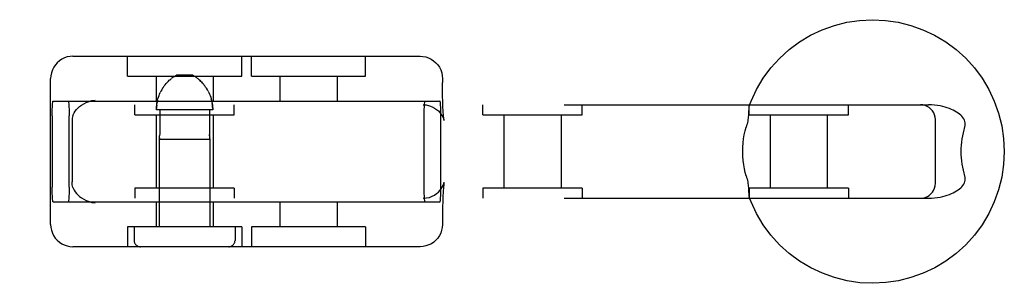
# Model space of a CAD drawing. Header units: inches. Extents: x 0 to 248, y 0 to 160.
# Tile 44 of 73: x 87.997 to 89.979, y 79.918 to 80.448. Entities that reach past the tile are written whole.
import ezdxf

# ---------------------------------------------------------------- set-up
doc = ezdxf.new("R2010")
doc.units = ezdxf.units.IN
doc.header["$LTSCALE"] = 13.627625
doc.header["$MEASUREMENT"] = 0
doc.linetypes.add('HIDDEN', pattern=[0.2, 0.1, -0.1])
doc.layers.add('DEFAULT_2', color=8, linetype='HIDDEN')

msp = doc.modelspace()

# ---------------------------------------------------------------- linework, layer by layer
at = {"layer": 'DEFAULT_2', "color": 8, "linetype": 'HIDDEN'}
for p, q in [((88.1042, 80.3743), (88.803, 80.3743)), ((88.2139, 80.3343), (88.2139, 80.3743)), ((88.4439, 80.3343), (88.4439, 80.3743)), ((88.4633, 80.3343), (88.4633, 80.3743)), ((88.6933, 80.3343), (88.6933, 80.3743)), ((88.2139, 80.3343), (88.4438, 80.3343)), ((88.2714, 80.3343), (88.2714, 80.2843)), ((88.3048, 80.3315), (88.306, 80.3323)), ((88.3071, 80.3331), (88.306, 80.3323)), ((88.3454, 80.3363), (88.3123, 80.3363)), ((88.3864, 80.3343), (88.3864, 80.2843)), ((88.4633, 80.3343), (88.6933, 80.3343)), ((88.5208, 80.3343), (88.5208, 80.2843)), ((88.6358, 80.3343), (88.6358, 80.2843)), ((88.0592, 80.0363), (88.0592, 80.3293)), ((88.2864, 80.3124), (88.2847, 80.3098)), ((88.3713, 80.3124), (88.3696, 80.3148)), ((88.373, 80.3098), (88.3713, 80.3124)), ((88.848, 80.3293), (88.848, 80.3218)), ((88.2814, 80.3041), (88.28, 80.3012)), ((88.283, 80.307), (88.2814, 80.3041)), ((88.2847, 80.3098), (88.283, 80.307)), ((88.3747, 80.307), (88.373, 80.3098)), ((88.3763, 80.3041), (88.3747, 80.307)), ((86.3677, 80.2768), (89.8263, 80.2768)), ((88.0643, 80.2843), (88.8429, 80.2843)), ((88.2289, 80.2568), (88.2289, 80.2768)), ((88.3832, 80.2858), (88.3824, 80.2889)), ((88.4289, 80.2568), (88.4289, 80.2768)), ((88.9293, 80.2568), (88.9293, 80.2768)), ((89.1293, 80.2568), (89.1293, 80.2768)), ((89.4651, 80.2568), (89.4651, 80.2768)), ((89.6651, 80.2568), (89.6651, 80.2768)), ((88.0623, 80.2543), (88.0623, 80.1113)), ((88.0965, 80.1113), (88.0965, 80.2543)), ((88.2289, 80.2568), (88.4288, 80.2568)), ((88.2714, 80.2568), (88.2714, 80.1088)), ((88.3855, 80.2663), (88.2722, 80.2663)), ((88.2788, 80.2663), (88.2788, 80.2171)), ((88.3789, 80.2663), (88.3789, 80.2171)), ((88.3864, 80.2568), (88.3864, 80.1088)), ((88.8106, 80.2543), (88.8106, 80.1113)), ((88.8449, 80.1113), (88.8449, 80.2543)), ((88.9293, 80.2568), (89.1293, 80.2568)), ((88.9718, 80.2568), (88.9718, 80.1088)), ((89.0868, 80.2568), (89.0868, 80.1088)), ((89.4651, 80.2568), (89.6651, 80.2568)), ((89.5076, 80.2568), (89.5076, 80.1088)), ((89.6226, 80.2568), (89.6226, 80.1088)), ((88.1025, 80.2438), (88.1025, 80.1217)), ((89.8402, 80.1188), (89.8402, 80.2468)), ((88.2779, 80.2075), (88.278, 80.2083)), ((88.2779, 80.2078), (88.2779, 80.2075)), ((88.2779, 80.2075), (88.3799, 80.2075)), ((88.2779, 80.2075), (88.2779, 80.0313)), ((88.278, 80.2083), (88.2781, 80.2088)), ((88.3797, 80.2083), (88.3798, 80.2078)), ((88.3798, 80.2078), (88.3799, 80.2075)), ((88.3799, 80.2075), (88.3798, 80.2076)), ((88.3799, 80.2075), (88.3799, 80.0313)), ((88.851, 80.1197), (88.8512, 80.1203)), ((88.4288, 80.1088), (88.2289, 80.1088)), ((88.2289, 80.1088), (88.2289, 80.0888)), ((88.4289, 80.1088), (88.4289, 80.0888)), ((89.1293, 80.1088), (88.9293, 80.1088)), ((88.9293, 80.1088), (88.9293, 80.0888)), ((89.1293, 80.1088), (89.1293, 80.0888)), ((89.6651, 80.1088), (89.4651, 80.1088)), ((89.4651, 80.1088), (89.4651, 80.0888)), ((89.6651, 80.1088), (89.6651, 80.0888)), ((86.3677, 80.0888), (89.8263, 80.0888)), ((88.0643, 80.0813), (88.8429, 80.0813)), ((88.2714, 80.0813), (88.2714, 80.0313)), ((88.3864, 80.0813), (88.3864, 80.0313)), ((88.5208, 80.0813), (88.5208, 80.0313)), ((88.6358, 80.0813), (88.6358, 80.0313)), ((88.848, 80.0438), (88.848, 80.0363)), ((88.4438, 80.0313), (88.2139, 80.0313)), ((88.2139, 80.0313), (88.2139, 79.9913)), ((88.2274, 80.0313), (88.2274, 80.0038)), ((88.4304, 80.0313), (88.4304, 80.0038)), ((88.4439, 80.0313), (88.4439, 79.9913)), ((88.6933, 80.0313), (88.4633, 80.0313)), ((88.4633, 80.0313), (88.4633, 79.9913)), ((88.6933, 80.0313), (88.6933, 79.9913)), ((88.803, 79.9913), (88.1042, 79.9913))]:
    msp.add_line(p, q, dxfattribs=at)
for points in [[(89.4655, 80.2749), (89.4692, 80.2842), (89.4803, 80.3077), (89.4936, 80.3299), (89.5091, 80.3508), (89.5266, 80.3701), (89.5458, 80.3876), (89.5667, 80.403), (89.5889, 80.4164), (89.6124, 80.4275), (89.6369, 80.4363), (89.6621, 80.4426), (89.6878, 80.4465), (89.7138, 80.4478), (89.7398, 80.4465), (89.7655, 80.4427), (89.7907, 80.4364), (89.8152, 80.4277), (89.8388, 80.4166), (89.8611, 80.4032), (89.882, 80.3877), (89.9013, 80.3702), (89.9188, 80.351), (89.9343, 80.3301), (89.9477, 80.3077), (89.9588, 80.2842), (89.9676, 80.2597), (89.9739, 80.2345), (89.9777, 80.2087), (89.979, 80.1828)], [(88.1042, 80.3743), (88.0984, 80.3739), (88.0927, 80.3728), (88.0872, 80.371), (88.082, 80.3684), (88.0771, 80.3652), (88.0727, 80.3614), (88.0687, 80.357), (88.0654, 80.3521), (88.0627, 80.3467), (88.0608, 80.3411), (88.0596, 80.3352), (88.0592, 80.3293)], [(88.803, 80.3743), (88.8087, 80.3739), (88.8144, 80.3728), (88.8199, 80.371), (88.8251, 80.3684), (88.83, 80.3652), (88.8345, 80.3614), (88.8384, 80.357), (88.8418, 80.3521), (88.8444, 80.3467), (88.8464, 80.3411), (88.8476, 80.3352), (88.848, 80.3293)], [(88.3071, 80.3331), (88.3083, 80.3339), (88.3093, 80.3345), (88.3103, 80.3352), (88.3113, 80.3357), (88.3123, 80.3363)], [(88.3506, 80.3331), (88.3494, 80.3339), (88.3484, 80.3345), (88.3474, 80.3352), (88.3464, 80.3357), (88.3454, 80.3363)], [(88.3506, 80.3331), (88.3517, 80.3323), (88.3529, 80.3315), (88.3542, 80.3305), (88.3555, 80.3295), (88.3568, 80.3284), (88.3582, 80.3272), (88.3597, 80.3259), (88.3612, 80.3244), (88.3628, 80.3228), (88.3644, 80.3211), (88.3661, 80.3192), (88.3678, 80.3171), (88.3696, 80.3149)], [(88.2864, 80.3124), (88.2881, 80.3148), (88.2899, 80.3171), (88.2916, 80.3192), (88.2933, 80.3211), (88.2949, 80.3228), (88.2965, 80.3244), (88.298, 80.3259), (88.2994, 80.3272), (88.3009, 80.3284), (88.3022, 80.3295)], [(88.3048, 80.3315), (88.3035, 80.3305), (88.3022, 80.3295)], [(88.3612, 80.3244), (88.3597, 80.3259), (88.3583, 80.3272), (88.3568, 80.3284), (88.3555, 80.3295)], [(88.851, 80.2458), (88.8512, 80.2453), (88.8512, 80.2452), (88.8511, 80.2458), (88.8509, 80.2469), (88.8507, 80.2485), (88.8505, 80.2507), (88.8502, 80.2535), (88.8499, 80.2569), (88.8496, 80.261), (88.8493, 80.2657), (88.849, 80.2712), (88.8488, 80.2775), (88.8485, 80.2846), (88.8483, 80.2925), (88.8481, 80.3014), (88.848, 80.3112), (88.848, 80.3218)], [(88.2722, 80.2663), (88.2722, 80.2695), (88.2724, 80.2728), (88.2727, 80.2761), (88.2732, 80.2793), (88.2738, 80.2826), (88.2745, 80.2858), (88.2753, 80.2889), (88.2763, 80.292), (88.2774, 80.2951), (88.2786, 80.2981), (88.28, 80.3012)], [(88.3763, 80.3041), (88.3777, 80.3012), (88.3791, 80.2982), (88.3803, 80.2951), (88.3814, 80.292), (88.3823, 80.2889), (88.3832, 80.2858), (88.3839, 80.2826), (88.3845, 80.2793), (88.385, 80.2761), (88.3853, 80.2728), (88.3855, 80.2695), (88.3855, 80.2663)], [(88.0623, 80.2543), (88.0623, 80.259), (88.0624, 80.2635), (88.0625, 80.2679), (88.0627, 80.2719), (88.0629, 80.2755), (88.0631, 80.2785), (88.0634, 80.281), (88.0637, 80.2828), (88.064, 80.2839), (88.0643, 80.2843)], [(88.0945, 80.2843), (88.0948, 80.2839), (88.0951, 80.2828), (88.0954, 80.281), (88.0957, 80.2785), (88.0959, 80.2755), (88.0961, 80.2719), (88.0963, 80.2679), (88.0964, 80.2635), (88.0965, 80.259), (88.0965, 80.2543)], [(88.1041, 80.2549), (88.1053, 80.2578), (88.1068, 80.2608), (88.1087, 80.2639), (88.1111, 80.267), (88.114, 80.2701), (88.1173, 80.2731), (88.1213, 80.2761), (88.1258, 80.2789), (88.1309, 80.2814), (88.1365, 80.2835), (88.1424, 80.285), (88.1486, 80.286)], [(88.2727, 80.2761), (88.2724, 80.2728), (88.2722, 80.2695)], [(88.2745, 80.2858), (88.2738, 80.2826), (88.2732, 80.2793)], [(88.3855, 80.2695), (88.3853, 80.2728), (88.385, 80.2761), (88.3845, 80.2793)], [(88.8089, 80.2768), (88.8155, 80.2763), (88.8217, 80.2749), (88.8273, 80.2728), (88.8322, 80.2702), (88.8363, 80.2674), (88.8398, 80.2643), (88.843, 80.2609), (88.8456, 80.2575), (88.8476, 80.2542), (88.8491, 80.2513), (88.85, 80.2489), (88.8507, 80.2471), (88.851, 80.2459), (88.851, 80.2458)], [(88.8126, 80.2843), (88.8123, 80.2839), (88.812, 80.2828), (88.8117, 80.281), (88.8114, 80.2785), (88.8112, 80.2755), (88.811, 80.2719), (88.8108, 80.2679), (88.8107, 80.2635), (88.8106, 80.259), (88.8106, 80.2543)], [(88.8449, 80.2543), (88.8448, 80.259), (88.8448, 80.2635), (88.8446, 80.2679), (88.8445, 80.2719), (88.8443, 80.2755), (88.844, 80.2785), (88.8438, 80.281), (88.8435, 80.2828), (88.8432, 80.2839), (88.8429, 80.2843)], [(89.4655, 80.2749), (89.4653, 80.2741), (89.465, 80.2728), (89.4647, 80.2713), (89.4646, 80.2697), (89.4645, 80.2679), (89.4644, 80.266), (89.4643, 80.2641)], [(89.4673, 80.2768), (89.4666, 80.2765), (89.4661, 80.276), (89.4656, 80.2752)], [(89.8402, 80.2468), (89.8398, 80.2517), (89.8387, 80.2562), (89.8369, 80.2606), (89.8344, 80.2645), (89.8314, 80.268), (89.8279, 80.271), (89.824, 80.2734), (89.8196, 80.2753), (89.815, 80.2764), (89.8102, 80.2768)], [(89.8991, 80.2318), (89.8999, 80.2347), (89.9002, 80.2375), (89.9002, 80.2404), (89.8996, 80.2431), (89.8987, 80.2458), (89.8974, 80.2485), (89.8957, 80.251), (89.8937, 80.2535), (89.8914, 80.2558), (89.8888, 80.258), (89.886, 80.2601), (89.883, 80.2621), (89.8797, 80.264), (89.8762, 80.2658), (89.8725, 80.2675), (89.8685, 80.2691), (89.8643, 80.2706), (89.8598, 80.2721), (89.855, 80.2733), (89.8499, 80.2744), (89.8445, 80.2754), (89.8388, 80.2761), (89.8327, 80.2766), (89.8263, 80.2768)], [(88.1041, 80.2549), (88.1034, 80.2526), (88.1029, 80.2499), (88.1026, 80.247), (88.1025, 80.2438)], [(89.4643, 80.2641), (89.4641, 80.2598), (89.464, 80.2574), (89.4639, 80.255), (89.4637, 80.2524), (89.4634, 80.2496), (89.463, 80.2468), (89.4625, 80.2439), (89.4619, 80.2408), (89.4612, 80.2378), (89.4603, 80.2348), (89.4594, 80.2318)], [(88.2783, 80.2103), (88.2784, 80.2113), (88.2785, 80.2123), (88.2786, 80.2135), (88.2787, 80.2146)], [(88.2788, 80.2171), (88.2787, 80.2159), (88.2787, 80.2146)], [(88.379, 80.2146), (88.379, 80.2159), (88.3789, 80.2171)], [(88.3789, 80.2171), (88.379, 80.2159), (88.379, 80.2146), (88.3791, 80.2135), (88.3792, 80.2123), (88.3793, 80.2113), (88.3794, 80.2103)], [(89.4524, 80.1828), (89.4526, 80.1914), (89.4532, 80.2), (89.4542, 80.2084), (89.4556, 80.2166), (89.4573, 80.2244), (89.4594, 80.2318)], [(89.8991, 80.2318), (89.8974, 80.2261), (89.8959, 80.2203), (89.8946, 80.2143), (89.8935, 80.2081), (89.8927, 80.2018), (89.8921, 80.1955), (89.8918, 80.1891), (89.8917, 80.1828)], [(88.2783, 80.2103), (88.2782, 80.2095), (88.2781, 80.2088), (88.278, 80.2083)], [(88.3797, 80.2083), (88.3796, 80.2088), (88.3795, 80.2095), (88.3794, 80.2103)], [(89.4594, 80.1338), (89.4575, 80.1403), (89.4558, 80.1476), (89.4544, 80.1557), (89.4533, 80.1644), (89.4526, 80.1734), (89.4524, 80.1828)], [(89.979, 80.1828), (89.9777, 80.1568), (89.9739, 80.1311), (89.9676, 80.1059), (89.9588, 80.0814), (89.9477, 80.0579), (89.9344, 80.0356), (89.9189, 80.0147), (89.9014, 79.9954), (89.8822, 79.978), (89.8613, 79.9625), (89.839, 79.9491), (89.8155, 79.938), (89.7911, 79.9292), (89.7659, 79.9229), (89.7402, 79.9191), (89.7142, 79.9178), (89.6882, 79.919), (89.6625, 79.9228), (89.6373, 79.9291), (89.6128, 79.9379), (89.5892, 79.949), (89.5669, 79.9624), (89.546, 79.9778), (89.5267, 79.9953), (89.5092, 80.0146), (89.4937, 80.0355), (89.4803, 80.0578), (89.4692, 80.0813), (89.4655, 80.0906)], [(89.8917, 80.1828), (89.8918, 80.1764), (89.8921, 80.17), (89.8927, 80.1637), (89.8935, 80.1574), (89.8946, 80.1513), (89.8959, 80.1452), (89.8974, 80.1394), (89.8991, 80.1338)], [(88.1041, 80.1106), (88.1034, 80.113), (88.1029, 80.1156), (88.1026, 80.1185), (88.1025, 80.1217)], [(88.8089, 80.0888), (88.8155, 80.0893), (88.8217, 80.0906), (88.8273, 80.0927), (88.8322, 80.0953), (88.8363, 80.0982), (88.8398, 80.1012), (88.843, 80.1046), (88.8456, 80.108), (88.8476, 80.1113), (88.8491, 80.1143), (88.85, 80.1166), (88.8507, 80.1184), (88.851, 80.1196), (88.851, 80.1197)], [(88.8512, 80.1203), (88.8511, 80.1198), (88.8509, 80.1187), (88.8507, 80.117), (88.8505, 80.1148), (88.8502, 80.112), (88.8499, 80.1086), (88.8496, 80.1046), (88.8493, 80.0998), (88.849, 80.0943), (88.8488, 80.0881), (88.8485, 80.081), (88.8483, 80.073), (88.8481, 80.0642), (88.848, 80.0544), (88.848, 80.0438)], [(89.4594, 80.1338), (89.4603, 80.1308), (89.4612, 80.1277), (89.4619, 80.1247), (89.4625, 80.1217), (89.463, 80.1187), (89.4634, 80.1159), (89.4637, 80.1132), (89.4639, 80.1106), (89.464, 80.1081), (89.4641, 80.1058)], [(89.8102, 80.0888), (89.8152, 80.0892), (89.8198, 80.0903), (89.8241, 80.0922), (89.8279, 80.0946), (89.8313, 80.0974), (89.8342, 80.1008), (89.8367, 80.1046), (89.8385, 80.1088), (89.8398, 80.1135), (89.8402, 80.1188)], [(89.8263, 80.0888), (89.8327, 80.0889), (89.8388, 80.0894), (89.8445, 80.0902), (89.8499, 80.0911), (89.855, 80.0922), (89.8598, 80.0935), (89.8643, 80.0949), (89.8685, 80.0964), (89.8725, 80.098), (89.8762, 80.0997), (89.8797, 80.1016), (89.883, 80.1035), (89.886, 80.1054), (89.8888, 80.1075), (89.8913, 80.1097), (89.8937, 80.112), (89.8957, 80.1145), (89.8974, 80.117), (89.8987, 80.1197), (89.8996, 80.1223), (89.9001, 80.1251), (89.9002, 80.128), (89.8999, 80.1309), (89.8991, 80.1338)], [(88.0643, 80.0813), (88.064, 80.0817), (88.0637, 80.0827), (88.0634, 80.0845), (88.0631, 80.087), (88.0629, 80.0901), (88.0627, 80.0936), (88.0625, 80.0977), (88.0624, 80.102), (88.0623, 80.1065), (88.0623, 80.1113)], [(88.0965, 80.1113), (88.0965, 80.1065), (88.0964, 80.102), (88.0963, 80.0977), (88.0961, 80.0936), (88.0959, 80.0901), (88.0957, 80.087), (88.0954, 80.0845), (88.0951, 80.0827), (88.0948, 80.0817), (88.0945, 80.0813)], [(88.1041, 80.1106), (88.1053, 80.1077), (88.1068, 80.1047), (88.1087, 80.1017), (88.1111, 80.0986), (88.114, 80.0955), (88.1173, 80.0924), (88.1213, 80.0894), (88.1258, 80.0866), (88.1309, 80.0841), (88.1365, 80.0821), (88.1424, 80.0805), (88.1486, 80.0795)], [(88.8106, 80.1113), (88.8106, 80.1065), (88.8107, 80.102), (88.8108, 80.0977), (88.811, 80.0936), (88.8112, 80.0901), (88.8114, 80.087), (88.8117, 80.0845), (88.812, 80.0827), (88.8123, 80.0817), (88.8126, 80.0813)], [(88.8429, 80.0813), (88.8432, 80.0817), (88.8435, 80.0827), (88.8438, 80.0845), (88.844, 80.087), (88.8443, 80.0901), (88.8445, 80.0936), (88.8446, 80.0977), (88.8448, 80.102), (88.8448, 80.1065), (88.8449, 80.1113)], [(89.4641, 80.1058), (89.4643, 80.1015), (89.4644, 80.0995), (89.4645, 80.0976), (89.4646, 80.0959), (89.4647, 80.0942), (89.465, 80.0928), (89.4653, 80.0915), (89.4655, 80.0906)], [(89.4656, 80.0904), (89.4661, 80.0895), (89.4666, 80.089), (89.4673, 80.0888)], [(88.0592, 80.0363), (88.0596, 80.0302), (88.0608, 80.0243), (88.0627, 80.0188), (88.0653, 80.0136), (88.0686, 80.0088), (88.0724, 80.0044), (88.0768, 80.0006), (88.0816, 79.9974), (88.0868, 79.9948), (88.0924, 79.9928), (88.0982, 79.9917), (88.1042, 79.9913)], [(88.848, 80.0363), (88.8475, 80.0302), (88.8463, 80.0243), (88.8444, 80.0188), (88.8418, 80.0136), (88.8386, 80.0088), (88.8347, 80.0044), (88.8304, 80.0006), (88.8256, 79.9974), (88.8203, 79.9948), (88.8148, 79.9928), (88.8089, 79.9917), (88.803, 79.9913)]]:
    msp.add_lwpolyline(points, dxfattribs=at)
for centre, start, end in [((88.2399, 80.0038), 180, 270), ((88.4179, 80.0038), 270, 360)]:
    msp.add_arc(centre, 0.0125, start, end, dxfattribs=at)

doc.saveas('drawing.dxf')
